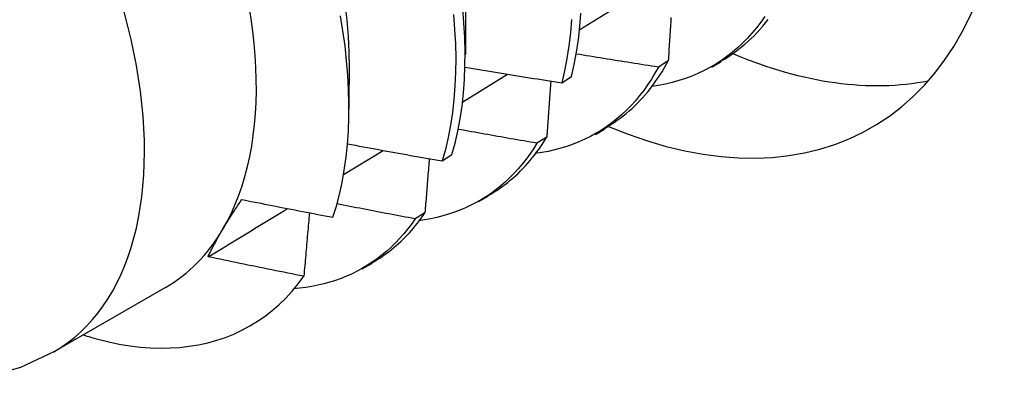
# Model space of a CAD drawing. Header units: inches. Extents: x 2 to 144, y 2 to 93.
# Tile 44 of 56: x 121.077 to 121.371, y 49.72 to 49.827. Entities that reach past the tile are written whole.
import ezdxf

# ---------------------------------------------------------------- set-up
doc = ezdxf.new("R2010")
doc.units = ezdxf.units.IN
doc.header["$LTSCALE"] = 8.616264
doc.header["$MEASUREMENT"] = 0
doc.layers.add('Visible Edges(ANSI)', color=7, linetype='Continuous', lineweight=25)
doc.layers.add('Visible Tangent Edges(ANSI)', color=7, linetype='Continuous', lineweight=25)

msp = doc.modelspace()

# ---------------------------------------------------------------- linework, layer by layer
at = {"layer": 'Visible Edges(ANSI)'}
for p, q in [((121.21012, 49.83503), (121.2101, 49.81654)), ((121.24423, 49.82402), (121.25982, 49.83367)), ((121.17532, 49.81494), (121.1753, 49.80049)), ((121.27064, 49.81466), (121.26771, 49.81282)), ((121.28368, 49.81281), (121.28649, 49.81444)), ((121.20927, 49.80249), (121.22269, 49.81073)), ((121.23884, 49.80813), (121.24172, 49.81001)), ((121.24888, 49.79272), (121.2517, 49.79434)), ((121.23436, 49.79192), (121.23142, 49.79009)), ((121.17366, 49.78071), (121.1855, 49.78793)), ((121.20312, 49.7848), (121.20601, 49.78668)), ((121.21409, 49.77263), (121.2169, 49.77425)), ((121.19798, 49.76931), (121.19503, 49.76749)), ((121.17929, 49.75254), (121.1821, 49.75416)), ((121.12053, 49.74703), (121.08712, 49.72774))]:
    msp.add_line(p, q, dxfattribs=at)
at = {"layer": 'Visible Edges(ANSI)', "flags": 128}
for points in [[(121.17438, 49.82926), (121.17464, 49.82682), (121.17486, 49.8244), (121.17502, 49.822), (121.17514, 49.81963), (121.17522, 49.81729), (121.17524, 49.81498)], [(121.20651, 49.8285), (121.20686, 49.82408), (121.20708, 49.81974), (121.20717, 49.81547), (121.20713, 49.81129), (121.20696, 49.80719), (121.20665, 49.80319), (121.20621, 49.79929), (121.20564, 49.79549), (121.20493, 49.79181), (121.20409, 49.78824), (121.20312, 49.7848)], [(121.20601, 49.78668), (121.20697, 49.79013), (121.2078, 49.79371), (121.2085, 49.7974), (121.20906, 49.8012), (121.20949, 49.80511), (121.20979, 49.80912), (121.20995, 49.81322), (121.20998, 49.81741), (121.20988, 49.82169), (121.20965, 49.82604), (121.20929, 49.83046)], [(121.24172, 49.81001), (121.24257, 49.81358), (121.24328, 49.81726), (121.24385, 49.82106), (121.24429, 49.82496), (121.24459, 49.82896)], [(121.17051, 49.76797), (121.17154, 49.77133), (121.17245, 49.7748), (121.17323, 49.77839), (121.1739, 49.78208), (121.17443, 49.78587), (121.17484, 49.78975), (121.17512, 49.79371), (121.17527, 49.79776), (121.1753, 49.80189), (121.17519, 49.8061), (121.17496, 49.81038), (121.17461, 49.81473), (121.17412, 49.81914), (121.1735, 49.82362), (121.17276, 49.82814)], [(121.24176, 49.82703), (121.24145, 49.82304), (121.241, 49.81914), (121.24041, 49.81536), (121.2397, 49.81168), (121.23884, 49.80813)], [(121.29953, 49.82796), (121.29829, 49.82621), (121.29701, 49.82453), (121.29566, 49.82293), (121.29427, 49.82139), (121.29282, 49.81993), (121.29132, 49.81854), (121.28978, 49.81722), (121.28818, 49.81598), (121.28654, 49.81482), (121.28485, 49.81373), (121.28312, 49.81271), (121.28134, 49.81177), (121.27952, 49.81091), (121.27766, 49.81012), (121.27576, 49.80941), (121.27382, 49.80878), (121.27184, 49.80823), (121.26983, 49.80776), (121.26778, 49.80737), (121.26569, 49.80706)], [(121.27147, 49.82764), (121.27142, 49.82692), (121.27138, 49.8262), (121.27133, 49.82548), (121.27129, 49.82476), (121.27124, 49.82404), (121.2712, 49.82332), (121.27115, 49.8226), (121.2711, 49.82188), (121.27106, 49.82116), (121.27101, 49.82044), (121.27097, 49.81972), (121.27092, 49.819), (121.27087, 49.81827), (121.27083, 49.81755), (121.27078, 49.81683), (121.27073, 49.81611), (121.27069, 49.81538), (121.27064, 49.81466)], [(121.2864, 49.8146), (121.28747, 49.81523), (121.28853, 49.8159), (121.28956, 49.81659), (121.29058, 49.8173), (121.29158, 49.81805), (121.29256, 49.81883), (121.29352, 49.81963), (121.29446, 49.82046), (121.29539, 49.82132), (121.2963, 49.82221), (121.29718, 49.82313), (121.29805, 49.82407), (121.2989, 49.82504), (121.29972, 49.82604), (121.30053, 49.82707)], [(121.26771, 49.81282), (121.26669, 49.81297), (121.26566, 49.81313), (121.26464, 49.81329), (121.26362, 49.81345), (121.2626, 49.81361), (121.26157, 49.81377), (121.26055, 49.81393), (121.25953, 49.81409), (121.25851, 49.81425), (121.25749, 49.81441), (121.25646, 49.81457), (121.25544, 49.81473), (121.25442, 49.8149), (121.2534, 49.81506), (121.25238, 49.81522), (121.25136, 49.81539), (121.25034, 49.81555), (121.24932, 49.81572), (121.24829, 49.81588), (121.24727, 49.81605), (121.24625, 49.81622), (121.24523, 49.81639), (121.24421, 49.81655), (121.24319, 49.81672)], [(121.25161, 49.7945), (121.25259, 49.79507), (121.25354, 49.79567), (121.25449, 49.79629), (121.25542, 49.79693), (121.25633, 49.7976), (121.25723, 49.79829), (121.25812, 49.799), (121.25898, 49.79974), (121.25984, 49.8005), (121.26068, 49.80128), (121.2615, 49.80209), (121.2623, 49.80292), (121.26309, 49.80377), (121.26387, 49.80465), (121.26462, 49.80555), (121.26536, 49.80647), (121.26608, 49.80741), (121.26679, 49.80838), (121.26748, 49.80937), (121.26814, 49.81038), (121.2688, 49.81142), (121.26943, 49.81248), (121.27004, 49.81356), (121.27064, 49.81466)], [(121.21004, 49.81285), (121.21124, 49.81264), (121.21243, 49.81244), (121.21363, 49.81224), (121.21483, 49.81204), (121.21603, 49.81183), (121.21723, 49.81163), (121.21843, 49.81143), (121.21963, 49.81123), (121.22083, 49.81103), (121.22202, 49.81084), (121.22322, 49.81064), (121.22442, 49.81044), (121.22562, 49.81024), (121.22682, 49.81005), (121.22803, 49.80985), (121.22923, 49.80966), (121.23043, 49.80946), (121.23163, 49.80927), (121.23283, 49.80908), (121.23403, 49.80889), (121.23523, 49.8087), (121.23644, 49.8085), (121.23764, 49.80831), (121.23884, 49.80813)], [(121.26771, 49.81282), (121.26669, 49.81099), (121.26562, 49.80922), (121.2645, 49.80751), (121.26333, 49.80587), (121.26211, 49.80429), (121.26084, 49.80278), (121.25953, 49.80133), (121.25817, 49.79995), (121.25676, 49.79863), (121.25531, 49.79738), (121.25381, 49.79619), (121.25227, 49.79507), (121.2507, 49.79402), (121.24908, 49.79304), (121.24742, 49.79212), (121.24572, 49.79127), (121.24399, 49.79049), (121.24222, 49.78978), (121.24041, 49.78914), (121.23857, 49.78857), (121.2367, 49.78807), (121.23479, 49.78763), (121.23285, 49.78727), (121.23089, 49.78698)], [(121.23556, 49.80864), (121.23551, 49.80795), (121.23546, 49.80726), (121.23541, 49.80656), (121.23536, 49.80587), (121.23531, 49.80517), (121.23526, 49.80448), (121.23522, 49.80378), (121.23517, 49.80309), (121.23512, 49.80239), (121.23507, 49.8017), (121.23502, 49.801), (121.23497, 49.8003), (121.23492, 49.79961), (121.23487, 49.79891), (121.23482, 49.79821), (121.23477, 49.79751), (121.23472, 49.79681), (121.23467, 49.79612), (121.23462, 49.79542), (121.23456, 49.79472), (121.23451, 49.79402), (121.23446, 49.79332), (121.23441, 49.79262), (121.23436, 49.79192)], [(121.23142, 49.79009), (121.23044, 49.79026), (121.22946, 49.79042), (121.22848, 49.79059), (121.2275, 49.79076), (121.22652, 49.79093), (121.22554, 49.7911), (121.22456, 49.79127), (121.22358, 49.79144), (121.2226, 49.79161), (121.22162, 49.79178), (121.22064, 49.79195), (121.21967, 49.79212), (121.21869, 49.7923), (121.21771, 49.79247), (121.21673, 49.79264), (121.21575, 49.79282), (121.21477, 49.79299), (121.21379, 49.79316), (121.21282, 49.79334), (121.21184, 49.79352), (121.21086, 49.79369), (121.20988, 49.79387), (121.20891, 49.79405), (121.20793, 49.79422)], [(121.23142, 49.79009), (121.2304, 49.78845), (121.22933, 49.78686), (121.22822, 49.78533), (121.22706, 49.78386), (121.22587, 49.78245), (121.22462, 49.7811), (121.22334, 49.7798), (121.22202, 49.77856), (121.22066, 49.77738), (121.21926, 49.77626), (121.21782, 49.7752), (121.21635, 49.7742), (121.21484, 49.77326), (121.21329, 49.77237), (121.21171, 49.77155), (121.2101, 49.77079), (121.20845, 49.77009), (121.20677, 49.76945), (121.20507, 49.76887), (121.20333, 49.76835), (121.20156, 49.7679), (121.19976, 49.76751), (121.19794, 49.76718), (121.19608, 49.76691)], [(121.21682, 49.7744), (121.2177, 49.77491), (121.21856, 49.77544), (121.21941, 49.77599), (121.22025, 49.77656), (121.22108, 49.77715), (121.2219, 49.77775), (121.2227, 49.77838), (121.22349, 49.77903), (121.22427, 49.77969), (121.22504, 49.78038), (121.22579, 49.78108), (121.22654, 49.7818), (121.22726, 49.78254), (121.22798, 49.7833), (121.22868, 49.78408), (121.22937, 49.78488), (121.23004, 49.78569), (121.2307, 49.78653), (121.23135, 49.78738), (121.23198, 49.78825), (121.23259, 49.78914), (121.2332, 49.79005), (121.23379, 49.79098), (121.23436, 49.79192)], [(121.17485, 49.78989), (121.17603, 49.78968), (121.1772, 49.78946), (121.17838, 49.78924), (121.17955, 49.78902), (121.18073, 49.7888), (121.1819, 49.78859), (121.18308, 49.78837), (121.18426, 49.78816), (121.18543, 49.78794), (121.18661, 49.78773), (121.18779, 49.78752), (121.18897, 49.7873), (121.19014, 49.78709), (121.19132, 49.78688), (121.1925, 49.78667), (121.19368, 49.78646), (121.19486, 49.78625), (121.19604, 49.78604), (121.19722, 49.78583), (121.1984, 49.78562), (121.19958, 49.78542), (121.20076, 49.78521), (121.20194, 49.78501), (121.20312, 49.7848)], [(121.19927, 49.78547), (121.19922, 49.7848), (121.19917, 49.78413), (121.19911, 49.78346), (121.19906, 49.78279), (121.19901, 49.78211), (121.19896, 49.78144), (121.1989, 49.78077), (121.19885, 49.7801), (121.1988, 49.77943), (121.19874, 49.77875), (121.19869, 49.77808), (121.19863, 49.77741), (121.19858, 49.77673), (121.19853, 49.77606), (121.19847, 49.77539), (121.19842, 49.77471), (121.19836, 49.77404), (121.19831, 49.77336), (121.19825, 49.77269), (121.1982, 49.77201), (121.19814, 49.77134), (121.19809, 49.77066), (121.19803, 49.76998), (121.19798, 49.76931)], [(121.13758, 49.7643), (121.13779, 49.76466), (121.138, 49.76502), (121.13822, 49.76538), (121.13844, 49.76574), (121.13867, 49.76611), (121.13889, 49.76647), (121.13912, 49.76684), (121.13935, 49.76721), (121.13958, 49.76758), (121.13981, 49.76795), (121.14005, 49.76832), (121.14029, 49.7687), (121.14053, 49.76907), (121.14077, 49.76945), (121.14101, 49.76982), (121.14126, 49.7702), (121.14151, 49.77058), (121.14176, 49.77096), (121.14201, 49.77135), (121.14227, 49.77173), (121.14253, 49.77212), (121.14279, 49.7725), (121.14305, 49.77289), (121.14331, 49.77328)], [(121.14331, 49.77328), (121.14444, 49.77305), (121.14557, 49.77282), (121.1467, 49.7726), (121.14784, 49.77237), (121.14897, 49.77214), (121.1501, 49.77192), (121.15123, 49.7717), (121.15236, 49.77147), (121.15349, 49.77125), (121.15463, 49.77103), (121.15576, 49.7708), (121.15689, 49.77058), (121.15803, 49.77036), (121.15916, 49.77014), (121.16029, 49.76992), (121.16143, 49.7697), (121.16256, 49.76948), (121.1637, 49.76927), (121.16483, 49.76905), (121.16597, 49.76883), (121.1671, 49.76862), (121.16824, 49.7684), (121.16937, 49.76818), (121.17051, 49.76797)], [(121.13323, 49.75617), (121.13422, 49.75677), (121.13521, 49.75737), (121.1362, 49.75797), (121.13719, 49.75857), (121.13818, 49.75917), (121.13917, 49.75977), (121.14016, 49.76037), (121.14115, 49.76097), (121.14214, 49.76157), (121.14313, 49.76216), (121.14412, 49.76276), (121.14511, 49.76336), (121.1461, 49.76396), (121.14709, 49.76456), (121.14808, 49.76516), (121.14907, 49.76576), (121.15006, 49.76636), (121.15105, 49.76696), (121.15204, 49.76756), (121.15303, 49.76816), (121.15402, 49.76876), (121.15501, 49.76936), (121.156, 49.76997), (121.15698, 49.77057)], [(121.19503, 49.76749), (121.19406, 49.76767), (121.19309, 49.76785), (121.19211, 49.76803), (121.19114, 49.76822), (121.19017, 49.7684), (121.1892, 49.76859), (121.18822, 49.76877), (121.18725, 49.76895), (121.18628, 49.76914), (121.18531, 49.76933), (121.18434, 49.76951), (121.18336, 49.7697), (121.18239, 49.76989), (121.18142, 49.77007), (121.18045, 49.77026), (121.17948, 49.77045), (121.17851, 49.77064), (121.17754, 49.77083), (121.17657, 49.77102), (121.1756, 49.77121), (121.17463, 49.7714), (121.17366, 49.77159), (121.17269, 49.77178), (121.17172, 49.77198)], [(121.19503, 49.76749), (121.19395, 49.76594), (121.19282, 49.76445), (121.19165, 49.76301), (121.19044, 49.76164), (121.18919, 49.76032), (121.1879, 49.75906), (121.18657, 49.75786), (121.1852, 49.75672), (121.18379, 49.75563), (121.18234, 49.75461), (121.18086, 49.75364), (121.17934, 49.75273), (121.17779, 49.75189), (121.17621, 49.7511), (121.17459, 49.75037), (121.17294, 49.74971), (121.17126, 49.7491), (121.16955, 49.74855), (121.16781, 49.74807), (121.16604, 49.74764), (121.16424, 49.74728), (121.16241, 49.74698), (121.16056, 49.74674), (121.15869, 49.74656)], [(121.16347, 49.76931), (121.16341, 49.76852), (121.16334, 49.76773), (121.16327, 49.76695), (121.1632, 49.76616), (121.16314, 49.76537), (121.16307, 49.76458), (121.163, 49.76379), (121.16293, 49.763), (121.16286, 49.76221), (121.16279, 49.76142), (121.16273, 49.76063), (121.16266, 49.75984), (121.16259, 49.75905), (121.16252, 49.75826), (121.16245, 49.75747), (121.16238, 49.75668), (121.16231, 49.75589), (121.16224, 49.7551), (121.16217, 49.7543), (121.16209, 49.75351), (121.16202, 49.75272), (121.16195, 49.75192), (121.16188, 49.75113), (121.16181, 49.75034)], [(121.18204, 49.75429), (121.18281, 49.75474), (121.18358, 49.75521), (121.18434, 49.75569), (121.18509, 49.75619), (121.18583, 49.7567), (121.18656, 49.75723), (121.18728, 49.75777), (121.18799, 49.75833), (121.1887, 49.7589), (121.18939, 49.75949), (121.19007, 49.7601), (121.19074, 49.76072), (121.1914, 49.76135), (121.19205, 49.762), (121.1927, 49.76266), (121.19333, 49.76334), (121.19395, 49.76404), (121.19455, 49.76474), (121.19515, 49.76547), (121.19574, 49.76621), (121.19632, 49.76696), (121.19688, 49.76773), (121.19743, 49.76851), (121.19798, 49.76931)], [(121.13323, 49.75617), (121.13338, 49.7565), (121.13354, 49.75682), (121.13369, 49.75715), (121.13385, 49.75747), (121.13402, 49.7578), (121.13418, 49.75813), (121.13435, 49.75846), (121.13452, 49.75879), (121.13469, 49.75913), (121.13487, 49.75946), (121.13505, 49.7598), (121.13523, 49.76013), (121.13541, 49.76047), (121.13559, 49.76081), (121.13578, 49.76115), (121.13597, 49.7615), (121.13616, 49.76184), (121.13636, 49.76219), (121.13655, 49.76254), (121.13675, 49.76288), (121.13696, 49.76323), (121.13716, 49.76359), (121.13737, 49.76394), (121.13758, 49.7643)], [(121.16181, 49.75034), (121.16061, 49.75057), (121.15942, 49.75081), (121.15823, 49.75105), (121.15703, 49.75128), (121.15584, 49.75152), (121.15465, 49.75176), (121.15346, 49.752), (121.15226, 49.75224), (121.15107, 49.75248), (121.14988, 49.75272), (121.14869, 49.75297), (121.1475, 49.75321), (121.14631, 49.75345), (121.14512, 49.7537), (121.14393, 49.75394), (121.14274, 49.75419), (121.14155, 49.75443), (121.14036, 49.75468), (121.13917, 49.75493), (121.13798, 49.75518), (121.13679, 49.75542), (121.1356, 49.75567), (121.13441, 49.75592), (121.13323, 49.75617)], [(121.10036, 49.73152), (121.10354, 49.73073), (121.1067, 49.73009), (121.10982, 49.72958), (121.11289, 49.72921), (121.11593, 49.72897), (121.11892, 49.72888), (121.12187, 49.72892), (121.12477, 49.7291), (121.12762, 49.72942), (121.1304, 49.72988), (121.13313, 49.73048), (121.13579, 49.73121), (121.13838, 49.73208), (121.1409, 49.73308), (121.14335, 49.73422), (121.14572, 49.73549), (121.14802, 49.7369), (121.15024, 49.73843), (121.15238, 49.7401), (121.15444, 49.7419), (121.15642, 49.74382), (121.15831, 49.74588), (121.16011, 49.74805), (121.16181, 49.75034)], [(121.08712, 49.72774), (121.0772, 49.72309), (121.06673, 49.72016)]]:
    msp.add_lwpolyline(points, dxfattribs=at)
at = {"layer": 'Visible Edges(ANSI)'}
for centre, major_axis, start_param, end_param in [((121.05508, 49.86039), (0.06545, -0.11337), 0.314748, 1.361945), ((121.23394, 49.96366), (0.0975, -0.16887), 5.635352, 6.960298), ((121.27142, 49.9853), (0.0975, -0.16887), 5.633772, 6.089794), ((121.05508, 49.86039), (0.06545, -0.11337), 0, 0.314748), ((121.07247, 49.87044), (0.07776, -0.13468), 5.712947, 5.754141)]:
    msp.add_ellipse(centre, major_axis=major_axis, ratio=0.57735, start_param=start_param, end_param=end_param, dxfattribs=at)
at = {"layer": 'Visible Tangent Edges(ANSI)'}
msp.add_ellipse((121.02167, 49.84111), major_axis=(0.06545, -0.11337), ratio=0.57735, start_param=0, end_param=3.141593, dxfattribs=at)

doc.saveas('drawing.dxf')
